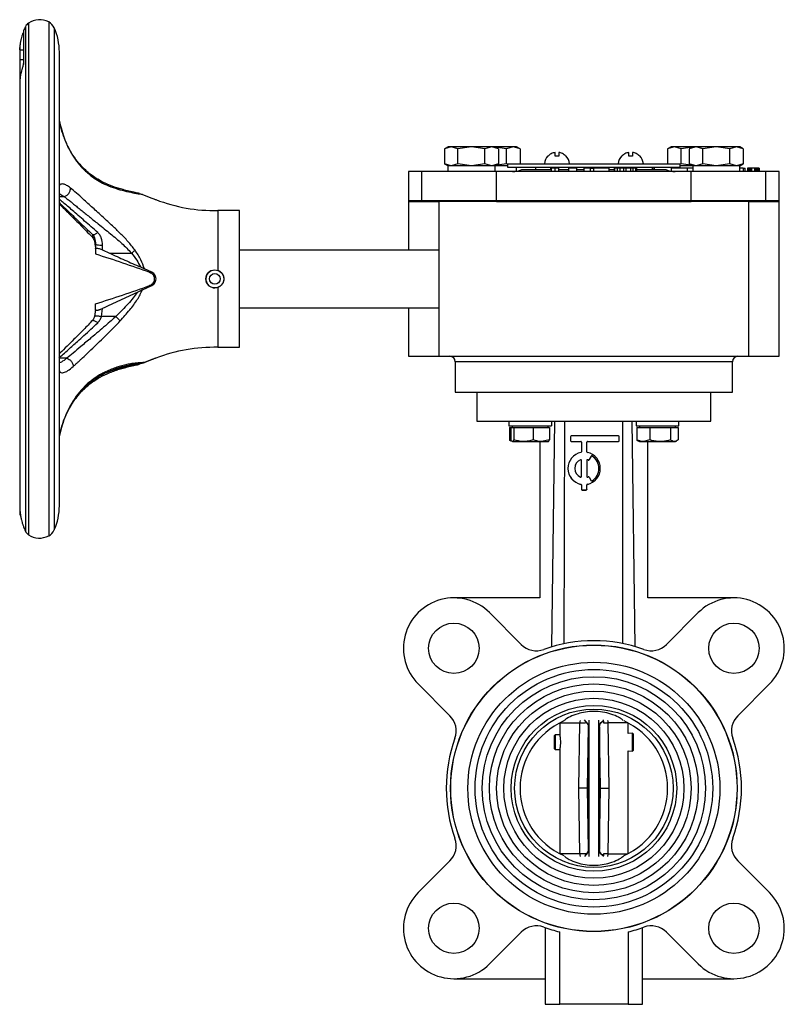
# Model space of a CAD drawing. Header units: millimetres. Extents: x 266 to 1205, y 112 to 961.
# Tile 4 of 27: x 266 to 479, y 390 to 664. Entities that reach past the tile are written whole.
import ezdxf

# ---------------------------------------------------------------- set-up
doc = ezdxf.new("R2010")
doc.units = ezdxf.units.MM

msp = doc.modelspace()

# ---------------------------------------------------------------- linework, layer by layer
at = {"color": 8, "linetype": 'Continuous', "lineweight": 25}
for p, q in [((268.83, 662.85), (268.83, 642.04)), ((274.45, 663.18), (274.45, 642.27)), ((267.97, 661.85), (267.97, 641.33)), ((275.99, 661.53), (275.99, 641.11)), ((267.97, 641.33), (267.97, 521.74)), ((268.83, 642.04), (268.83, 520.74)), ((274.45, 642.27), (274.45, 520.42)), ((275.99, 641.11), (275.99, 522.06)), ((281.16, 626.13), (281.25, 625.86)), ((277.41, 614.68), (278.71, 614.68)), ((287.41, 583.22), (287.37, 582.78)), ((279.5, 569.76), (277.41, 569.76)), ((293.09, 566.59), (292.38, 566.59)), ((426.23, 568.8), (387.36, 568.8)), ((464.36, 568.8), (426.23, 568.8)), ((416.46, 468.51), (421.96, 468.51)), ((435.25, 468.51), (429.75, 468.51)), ((421.96, 432.1), (416.44, 432.1)), ((429.75, 432.09), (435.25, 432.09))]:
    msp.add_line(p, q, dxfattribs=at)
at = {"color": 7, "linetype": 'Continuous', "lineweight": 25}
for p, q in [((267.47, 660.66), (267.41, 660.31)), ((267.41, 660.31), (267.41, 651.37)), ((267.47, 660.66), (267.47, 651.67)), ((266.41, 656.61), (266.41, 655.8)), ((266.41, 655.8), (266.41, 655.4)), ((266.41, 655.4), (267.41, 655.4)), ((266.41, 655.4), (266.41, 652.7)), ((277.41, 528.8), (277.41, 654.8)), ((266.41, 652.7), (267.41, 652.7)), ((266.41, 652.7), (266.41, 647.31)), ((267.41, 651.37), (267.47, 651.67)), ((267.41, 651.36), (267.41, 651.37)), ((266.41, 647.31), (266.41, 647.02)), ((266.41, 647.02), (266.41, 646.84)), ((266.41, 646.84), (266.41, 646.09)), ((266.41, 646.09), (266.41, 646.07)), ((266.41, 646.07), (266.41, 528.84)), ((385.36, 628.5), (384.35, 627.92)), ((386.23, 628.5), (384.35, 627.92)), ((384.35, 627.92), (384.35, 623.78)), ((386.23, 628.5), (385.36, 628.5)), ((388.1, 627.92), (386.23, 628.5)), ((391.86, 628.5), (386.23, 628.5)), ((391.86, 628.5), (388.1, 627.92)), ((388.1, 623.78), (388.1, 627.92)), ((395.61, 627.92), (391.86, 628.5)), ((397.49, 628.5), (391.86, 628.5)), ((397.49, 628.5), (395.61, 627.92)), ((395.61, 623.78), (395.61, 627.92)), ((399.36, 627.92), (397.49, 628.5)), ((398.36, 628.5), (397.49, 628.5)), ((399.36, 627.92), (398.36, 628.5)), ((403.49, 628.5), (398.36, 628.5)), ((401.61, 627.92), (398.54, 628.39)), ((399.36, 627.92), (399.36, 623.78)), ((403.49, 628.5), (401.61, 627.92)), ((401.61, 623.78), (401.61, 627.92)), ((405.36, 627.92), (403.49, 628.5)), ((404.36, 628.5), (403.49, 628.5)), ((405.36, 627.92), (404.36, 628.5)), ((405.36, 627.92), (405.36, 623.8)), ((415.1, 625.93), (415.1, 626.93)), ((416.1, 626.93), (416.1, 625.93)), ((435.61, 625.93), (435.61, 626.93)), ((436.61, 626.93), (436.61, 625.93)), ((447.36, 628.5), (446.35, 627.92)), ((448.23, 628.5), (446.35, 627.92)), ((446.35, 627.92), (446.35, 623.8)), ((448.23, 628.5), (447.36, 628.5)), ((450.1, 627.92), (448.23, 628.5)), ((453.36, 628.5), (448.23, 628.5)), ((453.17, 628.39), (450.1, 627.92)), ((450.1, 623.78), (450.1, 627.92)), ((453.36, 628.5), (452.35, 627.92)), ((454.23, 628.5), (452.35, 627.92)), ((452.35, 627.92), (452.35, 623.78)), ((454.23, 628.5), (453.36, 628.5)), ((456.1, 627.92), (454.23, 628.5)), ((459.86, 628.5), (454.23, 628.5)), ((459.86, 628.5), (456.1, 627.92)), ((456.1, 623.78), (456.1, 627.92)), ((463.61, 627.92), (459.86, 628.5)), ((465.49, 628.5), (459.86, 628.5)), ((465.49, 628.5), (463.61, 627.92)), ((463.61, 623.78), (463.61, 627.92)), ((467.36, 627.92), (465.49, 628.5)), ((466.36, 628.5), (465.49, 628.5)), ((467.36, 627.92), (466.36, 628.5)), ((467.36, 627.92), (467.36, 623.78)), ((384.35, 623.78), (385.36, 623.2)), ((386.23, 623.2), (384.35, 623.78)), ((388.1, 623.78), (386.23, 623.2)), ((391.86, 623.2), (388.1, 623.78)), ((395.61, 623.78), (391.86, 623.2)), ((397.49, 623.2), (395.61, 623.78)), ((399.36, 623.78), (397.49, 623.2)), ((398.36, 623.2), (399.36, 623.78)), ((401.61, 623.78), (398.36, 623.28)), ((401.86, 623.7), (401.61, 623.78)), ((401.86, 623.8), (401.86, 622.8)), ((401.86, 623.8), (449.86, 623.8)), ((413.13, 625.93), (413.1, 625.95)), ((416.1, 625.93), (415.1, 625.93)), ((433.64, 625.93), (433.61, 625.95)), ((436.61, 625.93), (435.61, 625.93)), ((449.86, 622.8), (449.86, 623.8)), ((450.1, 623.78), (449.86, 623.7)), ((453.35, 623.28), (450.1, 623.78)), ((452.35, 623.78), (453.36, 623.2)), ((454.23, 623.2), (452.35, 623.78)), ((456.1, 623.78), (454.23, 623.2)), ((459.86, 623.2), (456.1, 623.78)), ((463.61, 623.78), (459.86, 623.2)), ((465.49, 623.2), (463.61, 623.78)), ((467.36, 623.78), (465.49, 623.2)), ((466.36, 623.2), (467.36, 623.78)), ((374.36, 621.6), (374.36, 613.6)), ((378.06, 621.6), (374.36, 621.6)), ((378.06, 613.6), (378.06, 621.6)), ((398.86, 621.6), (378.06, 621.6)), ((385.31, 623.2), (385.31, 621.6)), ((398.41, 623.2), (385.31, 623.2)), ((398.41, 621.6), (398.41, 623.2)), ((401.86, 623.2), (398.41, 623.2)), ((398.86, 613.6), (398.86, 621.6)), ((452.86, 621.6), (398.86, 621.6)), ((401.86, 622.8), (449.86, 622.8)), ((404.41, 621.71), (404.41, 622.8)), ((405.85, 622.2), (413.96, 622.2)), ((409.61, 622.8), (409.61, 622.2)), ((415.01, 622.6), (413.96, 622.6)), ((413.96, 622.6), (413.96, 621.6)), ((416.06, 622.6), (415.01, 622.6)), ((415.01, 622.6), (415.01, 621.6)), ((416.06, 622.6), (416.06, 621.6)), ((416.06, 622.2), (418.77, 622.2)), ((418.77, 622.6), (418.77, 621.6)), ((419.95, 622.6), (418.77, 622.6)), ((421.13, 622.6), (419.95, 622.6)), ((421.13, 621.6), (421.13, 622.6)), ((421.13, 622.2), (423.06, 622.2)), ((423.06, 622.6), (423.06, 621.6)), ((424.81, 622.6), (423.06, 622.6)), ((424.81, 622.6), (424.81, 621.6)), ((424.81, 622.6), (425.86, 622.6)), ((430.06, 622.6), (425.86, 622.6)), ((425.86, 621.6), (425.86, 622.6)), ((430.06, 622.6), (430.06, 621.6)), ((430.06, 622.2), (431.46, 622.2)), ((431.46, 622.6), (431.46, 621.6)), ((431.63, 622.6), (431.46, 622.6)), ((431.63, 622.6), (431.63, 621.6)), ((432.33, 622.6), (431.63, 622.6)), ((432.33, 622.6), (432.33, 621.6)), ((433.03, 622.6), (432.33, 622.6)), ((433.03, 622.6), (433.03, 621.6)), ((434.08, 622.6), (433.03, 622.6)), ((434.08, 622.6), (434.08, 621.6)), ((434.78, 622.6), (434.08, 622.6)), ((434.78, 622.6), (434.78, 621.6)), ((436.01, 622.6), (434.78, 622.6)), ((436.01, 622.6), (436.01, 621.6)), ((436.71, 622.6), (436.01, 622.6)), ((436.71, 622.6), (436.71, 621.6)), ((437.41, 622.6), (436.71, 622.6)), ((437.41, 622.6), (437.41, 621.6)), ((437.58, 622.6), (437.41, 622.6)), ((437.58, 622.6), (437.58, 621.6)), ((437.76, 622.6), (437.58, 622.6)), ((437.76, 621.6), (437.76, 622.6)), ((437.76, 622.2), (445.87, 622.2)), ((442.11, 622.2), (442.11, 622.8)), ((442.62, 622.6), (442.11, 622.6)), ((442.62, 622.6), (442.62, 622.2)), ((447.31, 622.8), (447.31, 621.71)), ((447.34, 622.6), (447.34, 621.71)), ((451.86, 622.6), (447.34, 622.6)), ((453.36, 623.2), (449.86, 623.2)), ((451.86, 621.6), (451.86, 622.6)), ((453.31, 622.6), (451.86, 622.6)), ((452.86, 613.6), (452.86, 621.6)), ((473.65, 621.6), (452.86, 621.6)), ((453.31, 623.2), (453.31, 621.6)), ((466.41, 623.2), (453.31, 623.2)), ((466.41, 621.6), (466.41, 623.2)), ((467.35, 622.6), (466.41, 622.6)), ((467.35, 622.6), (467.85, 622.6)), ((467.35, 622.6), (467.35, 621.6)), ((467.85, 621.6), (467.85, 622.6)), ((468.52, 622.6), (468.52, 621.6)), ((468.6, 622.6), (468.52, 622.6)), ((468.6, 622.6), (468.6, 621.6)), ((468.93, 622.6), (468.6, 622.6)), ((468.93, 622.6), (468.93, 621.6)), ((469.27, 622.6), (468.93, 622.6)), ((469.27, 622.6), (469.27, 621.6)), ((469.68, 622.6), (469.27, 622.6)), ((469.68, 622.6), (469.68, 621.6)), ((470.43, 622.6), (469.68, 622.6)), ((470.43, 622.6), (470.43, 621.6)), ((470.85, 622.6), (470.43, 622.6)), ((470.85, 622.6), (470.85, 621.6)), ((471.18, 622.6), (470.85, 622.6)), ((471.18, 622.6), (471.18, 621.6)), ((471.52, 622.6), (471.18, 622.6)), ((471.52, 622.6), (471.52, 621.6)), ((471.68, 622.6), (471.52, 622.6)), ((471.68, 622.6), (471.68, 621.6)), ((471.77, 622.6), (471.68, 622.6)), ((471.77, 622.6), (471.77, 621.6)), ((473.65, 613.6), (473.65, 621.6)), ((477.36, 621.6), (473.65, 621.6)), ((477.36, 613.6), (477.36, 621.6)), ((300.51, 615.25), (299.65, 615.44)), ((300.51, 615.25), (303.09, 614.19)), ((374.36, 613.6), (374.36, 613.3)), ((374.36, 613.6), (378.06, 613.6)), ((374.36, 613.3), (374.36, 599.8)), ((374.36, 613.3), (378.06, 613.3)), ((378.06, 613.6), (398.86, 613.6)), ((378.06, 613.3), (378.06, 613.6)), ((378.06, 613.3), (382.86, 613.3)), ((382.86, 570.3), (382.86, 613.3)), ((468.86, 613.3), (382.86, 613.3)), ((398.86, 613.6), (452.86, 613.6)), ((398.86, 613.3), (398.86, 613.6)), ((398.86, 613.3), (452.86, 613.3)), ((452.86, 613.6), (473.65, 613.6)), ((452.86, 613.6), (452.86, 613.3)), ((468.86, 613.3), (473.65, 613.3)), ((468.86, 570.3), (468.86, 613.3)), ((473.65, 613.6), (477.36, 613.6)), ((473.65, 613.3), (473.65, 613.6)), ((473.65, 613.3), (477.36, 613.3)), ((477.36, 613.3), (477.36, 613.6)), ((477.36, 570.3), (477.36, 613.3)), ((327.41, 610.8), (321.38, 610.8)), ((321.38, 610.8), (321.38, 594.17)), ((327.41, 572.8), (327.41, 610.8)), ((287.18, 602.25), (287.37, 600.82)), ((287.41, 601.71), (287.41, 601.69)), ((287.49, 601.42), (287.41, 601.51)), ((287.41, 601.51), (287.41, 600.16)), ((287.41, 600.16), (287.41, 598.76)), ((289.41, 599.84), (289.41, 601.06)), ((289.41, 599.84), (291.31, 598.96)), ((382.86, 599.8), (327.41, 599.8)), ((291.31, 598.96), (297.45, 598.96)), ((299.9, 595.11), (301.03, 594.59)), ((303.09, 593.63), (301.03, 594.59)), ((303.09, 593.63), (302.44, 593.67)), ((300.51, 588.76), (303.09, 589.96)), ((303.09, 589.96), (302.44, 589.93)), ((321.38, 589.42), (321.38, 572.8)), ((287.45, 583.33), (287.18, 581.35)), ((287.41, 583.22), (287.41, 584.84)), ((289.09, 581.34), (289.41, 583.56)), ((327.41, 583.8), (382.86, 583.8)), ((374.36, 583.8), (374.36, 570.3)), ((293.09, 581.34), (289.09, 581.34)), ((321.38, 572.8), (327.41, 572.8)), ((300.51, 568.35), (303.09, 569.4)), ((303.09, 569.4), (301.03, 568.57)), ((303.09, 569.4), (303.62, 569.59)), ((374.36, 570.3), (382.86, 570.3)), ((382.86, 570.3), (468.86, 570.3)), ((468.86, 570.3), (477.36, 570.3)), ((298.98, 568), (296.77, 567.84)), ((300.51, 568.35), (298.98, 568)), ((299.9, 568.34), (301.03, 568.57)), ((387.36, 568.8), (387.36, 560.3)), ((464.36, 560.3), (464.36, 568.8)), ((387.36, 560.3), (464.36, 560.3)), ((393.36, 560.3), (393.36, 552.3)), ((458.36, 552.3), (458.36, 560.3)), ((393.36, 552.3), (458.36, 552.3)), ((402.28, 552.3), (402.28, 551)), ((402.28, 551), (414.07, 551)), ((402.47, 550.5), (402.47, 547.07)), ((402.47, 550.5), (402.81, 550.5)), ((402.81, 550.5), (402.81, 547.07)), ((402.81, 550.5), (403.23, 550.5)), ((403.18, 551), (403.18, 550.5)), ((403.23, 550.5), (403.65, 550.5)), ((403.65, 550.5), (403.65, 547.07)), ((403.65, 550.5), (406.33, 550.5)), ((406.33, 550.5), (409.01, 550.5)), ((409.01, 550.5), (409.01, 547.07)), ((409.01, 550.5), (411.28, 550.5)), ((411.28, 550.5), (413.54, 550.5)), ((413.18, 550.5), (413.18, 551)), ((413.54, 550.5), (413.54, 547.07)), ((414.07, 552.3), (414.07, 551)), ((414.17, 489.6), (415.05, 552.3)), ((417.59, 490.46), (417.83, 552.3)), ((433.86, 490.51), (433.86, 552.3)), ((436.36, 552.3), (437.19, 489.7)), ((437.63, 552.3), (437.63, 551)), ((437.63, 551), (449.43, 551)), ((437.82, 550.5), (437.82, 547.07)), ((437.82, 550.5), (439.61, 550.5)), ((438.53, 551), (438.53, 550.5)), ((439.61, 550.5), (441.4, 550.5)), ((441.4, 550.5), (441.4, 547.07)), ((441.4, 550.5), (444.26, 550.5)), ((444.26, 550.5), (447.11, 550.5)), ((447.11, 550.5), (447.11, 547.07)), ((447.11, 550.5), (448.18, 550.5)), ((448.18, 550.5), (449.25, 550.5)), ((448.53, 550.5), (448.53, 551)), ((449.25, 550.5), (449.25, 547.07)), ((449.43, 551), (449.43, 552.3)), ((402.68, 547.01), (402.47, 547.07)), ((402.47, 547.07), (402.8, 546.86)), ((413.54, 547.07), (411.28, 546.62)), ((419.4, 547.97), (419.4, 546.84)), ((432.71, 548.16), (419.59, 548.16)), ((432.9, 546.84), (432.9, 547.97)), ((437.82, 547.07), (438.15, 546.86)), ((441.4, 547.07), (439.61, 546.62)), ((403.13, 546.65), (403.18, 546.62)), ((403.23, 546.62), (406.33, 546.62)), ((406.33, 546.62), (411.28, 546.62)), ((410.86, 546.62), (410.86, 503.19)), ((411.28, 546.62), (413.18, 546.62)), ((413.18, 546.62), (413.23, 546.65)), ((419.4, 546.84), (419.4, 546.81)), ((419.59, 546.66), (422.21, 546.66)), ((419.59, 546.66), (419.59, 546.63)), ((419.59, 546.63), (422.21, 546.63)), ((422.21, 546.66), (422.21, 546.63)), ((422.4, 546.47), (422.4, 543.75)), ((423.9, 543.75), (423.9, 546.47)), ((424.09, 546.66), (432.71, 546.66)), ((424.09, 546.66), (424.09, 546.63)), ((424.09, 546.63), (432.71, 546.63)), ((432.71, 546.66), (432.71, 546.63)), ((432.9, 546.84), (432.9, 546.81)), ((438.14, 546.85), (438.53, 546.62)), ((438.53, 546.62), (439.61, 546.62)), ((439.61, 546.62), (444.26, 546.62)), ((440.85, 503.19), (440.85, 546.62)), ((444.26, 546.62), (448.18, 546.62)), ((448.18, 546.62), (448.53, 546.62)), ((448.53, 546.62), (448.92, 546.85)), ((422.14, 541.58), (422.14, 541.55)), ((424.16, 541.58), (424.16, 541.55)), ((425.11, 542.56), (424.55, 541.59)), ((425.11, 542.54), (424.55, 541.56)), ((424.55, 541.59), (424.55, 541.56)), ((425.11, 542.56), (425.11, 542.54)), ((425.38, 542.63), (425.38, 542.6)), ((418.65, 539.16), (418.65, 539.13)), ((422.4, 536.91), (422.4, 541.41)), ((423.9, 541.41), (423.9, 536.91)), ((424.31, 541.51), (424.31, 541.49)), ((427.65, 539.13), (427.65, 539.16)), ((424.55, 536.73), (425.11, 535.75)), ((422.25, 534.75), (422.25, 534.72)), ((422.4, 534.57), (422.4, 533.35)), ((422.4, 533.35), (422.4, 533.32)), ((423.9, 533.35), (423.9, 534.57)), ((423.9, 533.35), (423.9, 533.32)), ((424.05, 534.75), (424.05, 534.72)), ((422.59, 533.16), (423.71, 533.16)), ((422.59, 533.16), (422.59, 533.13)), ((422.59, 533.13), (423.71, 533.13)), ((423.71, 533.16), (423.71, 533.13)), ((266.41, 528.84), (266.41, 528.75)), ((266.41, 528.75), (266.41, 526.29)), ((266.41, 526.29), (266.61, 526.29)), ((267.47, 522.95), (267.47, 522.93)), ((410.86, 503.19), (386.97, 503.19)), ((464.75, 503.19), (440.85, 503.19)), ((396.87, 499.09), (405.68, 490.27)), ((446.03, 490.27), (454.85, 499.09)), ((385.88, 470.47), (377.07, 479.29)), ((474.65, 479.29), (465.83, 470.47)), ((416.36, 468.45), (416.36, 465.14)), ((417.05, 468.8), (417.07, 468.8)), ((421.72, 450.3), (421.96, 468.51)), ((423.2, 469.29), (423.53, 468.89)), ((423.78, 468.53), (423.53, 468.89)), ((424.46, 469.2), (424.46, 431.4)), ((427.26, 431.4), (427.26, 469.2)), ((428.51, 469.08), (428.51, 469.28)), ((428.51, 468.96), (428.51, 469.08)), ((428.51, 468.96), (428.51, 468.52)), ((428.51, 468.52), (429.75, 468.51)), ((429.75, 468.51), (430, 450.3)), ((434.64, 468.8), (434.67, 468.8)), ((435.36, 465.54), (435.36, 468.45)), ((415.14, 465.11), (414.86, 464.83)), ((416.36, 465.14), (415.14, 465.11)), ((415.14, 465.11), (415.14, 463.11)), ((424.28, 467.28), (423.97, 450.3)), ((424.39, 467.36), (424.28, 467.28)), ((427.43, 467.28), (427.33, 467.36)), ((427.74, 450.3), (427.43, 467.28)), ((436.58, 465.57), (435.36, 465.54)), ((436.86, 465.29), (436.58, 465.57)), ((436.58, 463.11), (436.58, 465.57)), ((436.86, 463.11), (436.86, 465.29)), ((414.86, 464.83), (414.86, 461.39)), ((415.14, 463.11), (415.14, 461.1)), ((436.58, 460.65), (436.58, 463.11)), ((436.86, 460.92), (436.86, 463.11)), ((414.86, 461.39), (415.14, 461.1)), ((415.14, 461.1), (416.36, 461.08)), ((416.36, 461.08), (416.36, 432.14)), ((435.36, 460.68), (436.58, 460.65)), ((435.36, 432.14), (435.36, 460.68)), ((436.58, 460.65), (436.86, 460.92)), ((421.96, 432.1), (421.72, 450.3)), ((423.97, 450.3), (424.28, 433.31)), ((427.43, 433.31), (427.74, 450.3)), ((430, 450.3), (429.75, 432.09)), ((424.28, 433.31), (424.39, 433.23)), ((427.33, 433.23), (427.43, 433.31)), ((377.07, 421.31), (385.88, 430.12)), ((417.05, 431.8), (417.07, 431.8)), ((423.54, 431.71), (423.22, 431.31)), ((423.54, 431.71), (423.79, 432.08)), ((429.75, 432.09), (428.51, 432.08)), ((428.51, 432.08), (428.51, 431.64)), ((428.51, 431.64), (428.51, 431.51)), ((428.51, 431.31), (428.51, 431.51)), ((434.64, 431.8), (434.67, 431.8)), ((465.83, 430.12), (474.65, 421.31)), ((405.68, 410.32), (396.87, 401.51)), ((412.36, 411.58), (412.36, 390.3)), ((416.36, 390.3), (416.36, 410.41)), ((435.36, 410.41), (435.36, 390.3)), ((439.36, 390.3), (439.36, 411.58)), ((454.85, 401.51), (446.03, 410.32)), ((386.97, 397.41), (412.36, 397.41)), ((439.36, 397.41), (464.75, 397.41)), ((412.36, 390.3), (416.36, 390.3)), ((435.36, 390.3), (416.36, 390.3)), ((435.36, 390.3), (439.36, 390.3))]:
    msp.add_line(p, q, dxfattribs=at)
for centre, radius in [((320.59, 591.8), 2.5), ((320.59, 591.8), 1.5), ((386.97, 489.19), 7), ((464.75, 489.19), 7), ((425.86, 450.3), 39.8), ((425.86, 450.3), 39.75), ((425.86, 450.3), 35), ((425.86, 450.3), 33), ((425.86, 450.3), 31), ((425.86, 450.3), 29), ((425.86, 450.3), 27), ((425.86, 450.3), 25), ((425.86, 450.3), 23), ((425.86, 450.3), 22.01), ((386.97, 411.41), 7), ((464.75, 411.41), 7)]:
    msp.add_circle(centre, radius, dxfattribs=at)
for centre, radius, start, end in [((270.21, 660.81), 2.47, 124.0659, 154.9881), ((271.91, 658.3), 5.5, 62.5058, 124.0659), ((272.88, 660.16), 3.4, 23.8062, 62.5058), ((283.09, 654.8), 16.69, 154.9881, 159.4307), ((260.72, 654.8), 16.69, 0, 23.8062), ((415.6, 623.48), 3.51, 135.3736, 174.8874), ((415.6, 623.48), 3.51, 5.1006, 44.6629), ((436.11, 623.48), 3.51, 135.3736, 174.8874), ((436.11, 623.48), 3.51, 5.1006, 44.6629), ((403.23, 627.6), 6, 270, 295.8419), ((448.48, 627.6), 6, 244.1581, 270), ((320.45, 655.83), 45.04, 248.8871, 271.1782), ((320.59, 591.79), 2.49, 106.9873, 270.1635), ((320.45, 527.76), 45.04, 88.8218, 111.1099), ((385.86, 568.8), 1.5, 0, 90), ((465.86, 568.8), 1.5, 90, 180), ((419.59, 547.97), 0.187, 89.9883, 179.9882), ((432.71, 547.97), 0.187, 0.0118, 90.0117), ((419.59, 546.84), 0.187, 180.0118, 270.0117), ((419.59, 546.81), 0.187, 180.0118, 270.0117), ((422.21, 546.47), 0.187, 0.0118, 90.0117), ((422.21, 546.44), 0.187, 0.0118, 90.0117), ((424.09, 546.47), 0.187, 89.9883, 179.9882), ((424.09, 546.44), 0.187, 89.9883, 179.9882), ((432.71, 546.84), 0.187, 269.9883, 359.9882), ((432.71, 546.81), 0.187, 269.9883, 359.9882), ((423.15, 539.16), 4.5, 101.5183, 258.4817), ((423.15, 539.16), 2.62, 112.6006, 247.3994), ((423.15, 539.13), 2.62, 112.6042, 179.994), ((422.21, 541.41), 0.187, 0.0178, 112.6238), ((422.21, 541.38), 0.187, 0.0178, 112.6238), ((422.21, 543.75), 0.187, 281.5226, 359.9913), ((424.09, 543.75), 0.187, 180.0087, 258.4774), ((424.09, 541.41), 0.187, 67.3762, 179.9822), ((424.09, 541.38), 0.187, 67.3762, 179.9822), ((423.15, 539.16), 4.5, 281.5183, 78.4817), ((423.15, 539.16), 2.63, 63.8319, 67.3885), ((423.15, 539.13), 2.63, 63.8319, 67.3885), ((424.39, 541.68), 0.188, 243.8287, 329.9807), ((424.39, 541.65), 0.188, 243.8287, 329.9807), ((425.28, 542.47), 0.188, 57.2795, 149.9803), ((425.28, 542.44), 0.188, 57.2795, 149.9803), ((423.15, 539.16), 4.12, 302.7112, 57.2888), ((423.15, 539.13), 4.12, 0.0039, 57.2864), ((423.15, 539.13), 4.5, 180.0085, 258.4776), ((423.15, 539.13), 4.5, 281.5209, 359.993), ((422.21, 536.91), 0.187, 247.3762, 359.9822), ((424.09, 536.91), 0.187, 180.0178, 292.6238), ((423.15, 539.16), 2.63, 292.6115, 296.1681), ((424.39, 536.64), 0.188, 30.0193, 116.1713), ((422.21, 534.57), 0.187, 0.0087, 78.4774), ((422.21, 534.54), 0.187, 0.0087, 78.4774), ((422.59, 533.35), 0.187, 180.0118, 270.0117), ((423.71, 533.35), 0.187, 269.9883, 359.9882), ((424.09, 534.57), 0.187, 101.5226, 179.9913), ((424.09, 534.54), 0.187, 101.5226, 179.9913), ((425.28, 535.85), 0.188, 210.0197, 302.7205), ((422.59, 533.32), 0.187, 180.0118, 270.0117), ((423.71, 533.32), 0.187, 269.9883, 359.9882), ((260.72, 528.8), 16.69, 336.1938, 0), ((283.09, 528.8), 16.69, 200.5693, 205.0119), ((270.21, 522.79), 2.47, 205.0119, 235.9341), ((271.91, 525.3), 5.5, 235.9341, 297.4942), ((272.88, 523.43), 3.4, 297.4942, 336.1938), ((386.97, 489.19), 14, 44.9994, 225.0006), ((464.75, 489.19), 14, 314.9994, 135.0006), ((409.92, 494.51), 6, 224.9994, 289.8158), ((425.86, 450.3), 41, 70.1842, 109.8158), ((441.79, 494.51), 6, 250.1842, 315.0006), ((381.64, 466.23), 6, 340.1842, 45.0006), ((470.07, 466.23), 6, 134.9994, 199.8158), ((425.86, 450.3), 20.49, 114.1627, 245.8373), ((425.86, 450.3), 20.49, 294.1627, 65.8373), ((425.86, 450.3), 41, 160.1842, 199.8158), ((425.86, 450.3), 41, 340.1842, 19.8158), ((381.64, 434.36), 6, 314.9994, 19.8158), ((470.07, 434.36), 6, 160.1842, 225.0006), ((386.97, 411.41), 14, 134.9994, 315.0006), ((464.75, 411.41), 14, 224.9994, 45.0006), ((409.92, 406.08), 6, 70.1842, 135.0006), ((425.86, 450.3), 41, 250.1842, 256.6024), ((425.86, 450.3), 41, 283.3976, 289.8158), ((441.79, 406.08), 6, 44.9994, 109.8158)]:
    msp.add_arc(centre, radius, start, end, dxfattribs=at)
for points, knots in [([(266.44, 655.4), (266.44, 655.52), (266.45, 655.96), (266.54, 656.72), (266.69, 657.64), (266.87, 658.47), (267.04, 659.12), (267.18, 659.6), (267.3, 659.96), (267.37, 660.17), (267.41, 660.28)], [0, 0, 0, 0, 0.071531, 0.261323, 0.453045, 0.624802, 0.765701, 0.850296, 0.921922, 1, 1, 1, 1]), ([(267.47, 651.67), (267.47, 651.65), (267.47, 651.6), (267.43, 651.45), (267.38, 651.25), (267.31, 651.01), (267.17, 650.57), (266.98, 649.95), (266.74, 649.04), (266.54, 648.02), (266.42, 646.94), (266.42, 646.24), (266.42, 645.93)], [0, 0, 0, 0, 0.020096, 0.040157, 0.07776, 0.116913, 0.156919, 0.290605, 0.427526, 0.628762, 0.831587, 1, 1, 1, 1]), ([(281.26, 626.03), (280.92, 626.56), (280.21, 627.71), (279.22, 629.77), (278.3, 632.23), (277.68, 634.28), (277.45, 635.41), (277.41, 635.63)], [0, 0, 0, 0, 0.192821, 0.412406, 0.659282, 0.934366, 1, 1, 1, 1]), ([(415.1, 626.93), (414.72, 626.83), (413.98, 626.66), (413.4, 626.16), (413.13, 625.93)], [0, 0, 0, 0, 0.521026, 1, 1, 1, 1]), ([(418.08, 625.93), (417.78, 626.18), (417.2, 626.68), (416.46, 626.84), (416.1, 626.93)], [0, 0, 0, 0, 0.521026, 1, 1, 1, 1]), ([(435.61, 626.93), (435.22, 626.83), (434.48, 626.66), (433.91, 626.16), (433.64, 625.93)], [0, 0, 0, 0, 0.521026, 1, 1, 1, 1]), ([(438.58, 625.93), (438.28, 626.18), (437.7, 626.68), (436.96, 626.84), (436.61, 626.93)], [0, 0, 0, 0, 0.521026, 1, 1, 1, 1]), ([(293.74, 616.98), (292.78, 617.3), (291.05, 617.88), (288.7, 619.06), (286.99, 620.13), (285.62, 621.16), (284.29, 622.33), (282.73, 623.95), (281.72, 625.38), (281.17, 626.16)], [0, 0, 0, 0, 0.210879, 0.382558, 0.51527, 0.598926, 0.705906, 0.839546, 1, 1, 1, 1]), ([(281.25, 625.86), (281.49, 625.5), (281.96, 624.79), (282.76, 623.76), (283.66, 622.73), (284.67, 621.73), (285.96, 620.6), (287.53, 619.46), (289.51, 618.32), (291.78, 617.3), (293.39, 616.82), (294.25, 616.56)], [0, 0, 0, 0, 0.069691, 0.138461, 0.215713, 0.300986, 0.385105, 0.520894, 0.653184, 0.814641, 1, 1, 1, 1]), ([(418.1, 625.95), (418.1, 625.95), (418.11, 625.96), (418.1, 625.94), (418.08, 625.93)], [0, 0, 0, 0, 0.00204, 1, 1, 1, 1]), ([(438.61, 625.95), (438.61, 625.95), (438.62, 625.96), (438.6, 625.94), (438.58, 625.93)], [0, 0, 0, 0, 0.00204, 1, 1, 1, 1]), ([(413.96, 622.4), (413.88, 622.4), (413.74, 622.4), (413.71, 622.4), (413.7, 622.4)], [0, 0, 0, 0, 0.555627, 1, 1, 1, 1]), ([(278.71, 614.68), (278.94, 614.75), (279.3, 614.87), (279.73, 615.21), (280.02, 615.53), (280.25, 615.89), (280.41, 616.29), (280.49, 616.67), (280.49, 616.92), (280.48, 617.03)], [0, 0, 0, 0, 0.233242, 0.361012, 0.492776, 0.625523, 0.756106, 0.881673, 1, 1, 1, 1]), ([(298.43, 599.77), (297.78, 600.6), (296.5, 602.25), (294.33, 604.45), (292.01, 606.68), (289.92, 608.6), (288.1, 610.26), (286.69, 611.55), (285.31, 612.8), (283.77, 614.19), (282.1, 615.7), (281.03, 616.58), (280.48, 617.03)], [0, 0, 0, 0, 0.111456, 0.22117, 0.329174, 0.460671, 0.535108, 0.610921, 0.686343, 0.762995, 0.879797, 1, 1, 1, 1]), ([(299.66, 615.51), (299.28, 615.59), (298.44, 615.77), (296.8, 616.14), (295.18, 616.56), (294.16, 616.86), (293.68, 617)], [0, 0, 0, 0, 0.2388885, 0.5266678, 0.7803282, 1, 1, 1, 1]), ([(294.25, 616.56), (295.07, 616.36), (296.65, 615.96), (298.9, 615.53), (299.97, 615.34), (300.51, 615.25)], [0, 0, 0, 0, 0.3463035, 0.6718942, 1, 1, 1, 1]), ([(277.41, 612.93), (278.11, 612.27), (279.75, 610.71), (282.91, 607.7), (285.41, 605.27), (286.72, 604)], [0, 0, 0, 0, 0.2615032, 0.6109894, 1, 1, 1, 1]), ([(278.71, 614.68), (278.98, 614.48), (279.52, 614.07), (280.41, 613.36), (281.37, 612.59), (282.38, 611.77), (283.46, 610.89), (284.58, 609.98), (285.74, 609.05), (286.94, 608.08), (288.87, 606.53), (291.49, 604.42), (294.71, 601.8), (296.57, 599.88), (297.45, 598.96)], [0, 0, 0, 0, 0.057782, 0.116511, 0.176285, 0.237198, 0.297066, 0.359017, 0.419504, 0.479476, 0.542882, 0.709163, 0.861603, 1, 1, 1, 1]), ([(303.09, 614.19), (303.28, 614.12), (303.65, 613.99), (304.04, 613.86), (304.25, 613.8), (304.23, 613.81), (304.23, 613.81)], [0, 0, 0, 0, 0.289106, 0.578357, 0.864656, 1, 1, 1, 1]), ([(277.41, 612.59), (277.48, 612.52), (278.27, 611.76), (280.15, 609.88), (283.15, 606.91), (285.41, 604.58), (286.59, 603.35)], [0, 0, 0, 0, 0.03108, 0.31678, 0.640579, 1, 1, 1, 1]), ([(289.41, 601.06), (289.35, 601.79), (289.28, 602.83), (288.68, 604.02), (288.26, 604.46), (288.05, 604.68)], [0, 0, 0, 0, 0.538689, 0.774233, 1, 1, 1, 1]), ([(286.59, 603.36), (286.71, 603.21), (286.97, 602.88), (287.11, 602.45), (287.18, 602.23)], [0, 0, 0, 0, 0.469435, 1, 1, 1, 1]), ([(286.63, 604.08), (286.73, 603.97), (286.96, 603.72), (287.36, 602.84), (287.41, 602.01), (287.46, 601.39)], [0, 0, 0, 0, 0.174015, 0.391356, 1, 1, 1, 1]), ([(287.41, 600.16), (287.43, 600.22), (287.46, 600.33), (287.76, 600.37), (288.21, 600.3), (288.71, 600.14), (289.12, 599.97), (289.35, 599.87), (289.41, 599.84)], [0, 0, 0, 0, 0.206366, 0.413837, 0.597362, 0.765814, 0.944177, 1, 1, 1, 1]), ([(297.45, 598.96), (297.62, 599.1), (297.97, 599.37), (298.27, 599.63), (298.43, 599.77)], [0, 0, 0, 0, 0.4787009, 1, 1, 1, 1]), ([(301.03, 594.59), (300.74, 595.44), (300.12, 597.29), (299.02, 598.9), (298.43, 599.77)], [0, 0, 0, 0, 0.462276, 1, 1, 1, 1]), ([(287.41, 598.76), (289.93, 597.95), (294.98, 596.33), (299.95, 594.55), (302.44, 593.67)], [0, 0, 0, 0, 0.499797, 1, 1, 1, 1]), ([(291.31, 598.96), (292.73, 598.31), (295.59, 597.02), (298.46, 595.74), (299.9, 595.11)], [0, 0, 0, 0, 0.499897, 1, 1, 1, 1]), ([(297.45, 598.96), (297.96, 598.32), (298.92, 597.12), (299.59, 595.74), (299.9, 595.11)], [0, 0, 0, 0, 0.538526, 1, 1, 1, 1]), ([(302.44, 593.67), (302.64, 593.57), (302.93, 593.44), (303.16, 593.25), (303.22, 593.2)], [0, 0, 0, 0, 0.70448, 1, 1, 1, 1]), ([(303.09, 589.96), (303.27, 590.07), (303.65, 590.28), (304.05, 590.83), (304.26, 591.47), (304.26, 592.15), (304.04, 592.79), (303.64, 593.32), (303.27, 593.53), (303.09, 593.63)], [0, 0, 0, 0, 0.144553, 0.289179, 0.432328, 0.574993, 0.717626, 0.860285, 1, 1, 1, 1]), ([(321.38, 594.17), (321.51, 594.12), (321.77, 594.02), (322.12, 593.79), (322.44, 593.5), (322.7, 593.17), (322.9, 592.8), (323.03, 592.4), (323.1, 591.98), (323.09, 591.56), (323.02, 591.14), (322.88, 590.75), (322.67, 590.38), (322.4, 590.06), (322.08, 589.78), (321.74, 589.56), (321.49, 589.47), (321.38, 589.42)], [0, 0, 0, 0, 0.066425, 0.134786, 0.201208, 0.269546, 0.336121, 0.404646, 0.470848, 0.538996, 0.604789, 0.672481, 0.738454, 0.806313, 0.87278, 0.941169, 1, 1, 1, 1]), ([(303.22, 590.4), (303.36, 590.55), (303.62, 590.81), (303.85, 591.36), (303.91, 591.9), (303.79, 592.41), (303.56, 592.85), (303.34, 593.08), (303.22, 593.2)], [0, 0, 0, 0, 0.202683, 0.368892, 0.535986, 0.683542, 0.835491, 1, 1, 1, 1]), ([(287.41, 584.84), (289.93, 585.65), (294.98, 587.27), (299.95, 589.04), (302.44, 589.93)], [0, 0, 0, 0, 0.499797, 1, 1, 1, 1]), ([(298.98, 588.04), (297.37, 587.31), (294.16, 585.85), (290.99, 584.32), (289.41, 583.56)], [0, 0, 0, 0, 0.499802, 1, 1, 1, 1]), ([(298.98, 588.04), (298.62, 587.52), (297.87, 586.42), (296.48, 584.82), (294.87, 583.11), (293.7, 581.95), (293.09, 581.34)], [0, 0, 0, 0, 0.20957, 0.445342, 0.708554, 1, 1, 1, 1]), ([(294.25, 580.08), (295.16, 581.11), (296.85, 583.02), (299.06, 585.86), (300.05, 587.85), (300.51, 588.76)], [0, 0, 0, 0, 0.384744, 0.716752, 1, 1, 1, 1]), ([(300.51, 588.76), (300.27, 588.64), (299.77, 588.4), (299.24, 588.16), (298.98, 588.04)], [0, 0, 0, 0, 0.493143, 1, 1, 1, 1]), ([(302.44, 589.93), (302.64, 590.02), (302.93, 590.15), (303.16, 590.34), (303.22, 590.4)], [0, 0, 0, 0, 0.7044825, 1, 1, 1, 1]), ([(289.41, 583.56), (289.31, 583.51), (289.11, 583.42), (288.8, 583.29), (288.5, 583.18), (288.23, 583.09), (287.99, 583.04), (287.81, 583.02), (287.66, 583.02), (287.54, 583.04), (287.45, 583.09), (287.41, 583.15), (287.41, 583.2), (287.41, 583.22)], [0, 0, 0, 0, 0.099089, 0.20061, 0.299839, 0.402899, 0.488383, 0.576964, 0.654104, 0.733142, 0.837321, 0.944501, 1, 1, 1, 1]), ([(286.59, 580.24), (285.79, 579.4), (284.05, 577.59), (281.66, 575.21), (279.48, 573.05), (278.12, 571.69), (277.48, 571.07), (277.41, 571)], [0, 0, 0, 0, 0.2454083, 0.5304542, 0.7420677, 0.9704035, 1, 1, 1, 1]), ([(293.09, 581.34), (292.67, 580.96), (291.71, 580.07), (290.08, 578.67), (288.19, 577.06), (285.89, 575.13), (283.51, 573.13), (281.27, 571.23), (280.07, 570.23), (279.5, 569.76)], [0, 0, 0, 0, 0.085778, 0.197118, 0.327791, 0.471739, 0.674972, 0.847638, 1, 1, 1, 1]), ([(281.25, 567.47), (281.45, 567.65), (281.85, 568.01), (282.49, 568.59), (283.15, 569.2), (284.19, 570.18), (285.67, 571.57), (287.6, 573.42), (289.55, 575.28), (291.31, 577.01), (292.89, 578.6), (293.8, 579.6), (294.25, 580.08)], [0, 0, 0, 0, 0.058845, 0.116977, 0.174513, 0.231555, 0.381349, 0.527413, 0.666594, 0.801176, 0.902778, 1, 1, 1, 1]), ([(287.18, 581.36), (287.11, 581.14), (286.97, 580.72), (286.71, 580.39), (286.59, 580.24)], [0, 0, 0, 0, 0.530565, 1, 1, 1, 1]), ([(288.05, 579.61), (288.27, 579.86), (288.73, 580.37), (288.97, 581.01), (289.09, 581.34)], [0, 0, 0, 0, 0.483828, 1, 1, 1, 1]), ([(293.09, 581.34), (293.2, 581.24), (293.42, 581.04), (293.74, 580.7), (294.03, 580.38), (294.18, 580.18), (294.25, 580.08)], [0, 0, 0, 0, 0.246673, 0.500004, 0.753332, 1, 1, 1, 1]), ([(277.22, 569.76), (277.64, 570.13), (278.49, 570.87), (279.82, 572.07), (281.15, 573.26), (282.58, 574.55), (284.25, 576.06), (286.13, 577.78), (287.41, 579), (288.05, 579.61)], [0, 0, 0, 0, 0.140909, 0.286789, 0.400573, 0.520379, 0.676506, 0.838448, 1, 1, 1, 1]), ([(279.5, 569.76), (279.73, 569.67), (280.08, 569.54), (280.49, 569.19), (280.77, 568.88), (281, 568.52), (281.21, 568.04), (281.23, 567.69), (281.25, 567.47)], [0, 0, 0, 0, 0.238838, 0.367962, 0.5, 0.632038, 0.761162, 1, 1, 1, 1]), ([(304.23, 569.79), (304.23, 569.79), (304.24, 569.79), (304.03, 569.73), (303.64, 569.6), (303.27, 569.47), (303.09, 569.4)], [0, 0, 0, 0, 0.150033, 0.4352846, 0.720588, 1, 1, 1, 1]), ([(279.5, 554.47), (279.81, 555.09), (280.39, 556.23), (281.29, 557.65), (282.05, 558.71), (282.64, 559.45), (283.1, 559.99), (283.57, 560.5), (284.2, 561.15), (285.08, 561.97), (286.4, 563.05), (288.27, 564.3), (290.81, 565.62), (292.66, 566.25), (293.67, 566.59)], [0, 0, 0, 0, 0.091981, 0.170063, 0.231785, 0.277156, 0.306203, 0.336514, 0.382808, 0.44511, 0.52348, 0.65315, 0.811932, 1, 1, 1, 1]), ([(280.44, 556.41), (281.04, 557.38), (282.11, 559.14), (283.8, 561.06), (285.12, 562.32), (286.13, 563.15), (286.97, 563.78), (287.97, 564.45), (289.4, 565.29), (291.21, 566.16), (293.33, 566.97), (295.66, 567.67), (297.17, 567.95), (297.99, 568.09)], [0, 0, 0, 0, 0.135653, 0.242968, 0.322154, 0.373818, 0.418, 0.464167, 0.538874, 0.647946, 0.745442, 0.862863, 1, 1, 1, 1]), ([(298.43, 568.38), (298.03, 568.32), (297.21, 568.22), (295.84, 567.95), (294.43, 567.59), (292.97, 567.14), (291.43, 566.56), (289.95, 565.88), (288.56, 565.12), (287.31, 564.33), (286.12, 563.44), (284.97, 562.46), (283.61, 561.11), (282.04, 559.25), (281.01, 557.53), (280.48, 556.66)], [0, 0, 0, 0, 0.070605, 0.143458, 0.216525, 0.286811, 0.363598, 0.446603, 0.511594, 0.577864, 0.642752, 0.705937, 0.770244, 0.883507, 1, 1, 1, 1]), ([(298.98, 568), (298.57, 567.92), (297.75, 567.75), (296.31, 567.43), (294.75, 567.05), (293.66, 566.75), (293.09, 566.59)], [0, 0, 0, 0, 0.238424, 0.480603, 0.726963, 1, 1, 1, 1]), ([(293.68, 566.59), (294.16, 566.73), (295.18, 567.04), (296.8, 567.45), (298.44, 567.83), (299.28, 568.01), (299.66, 568.09)], [0, 0, 0, 0, 0.219672, 0.473332, 0.761111, 1, 1, 1, 1]), ([(297.84, 568.07), (298.42, 568.15), (299.39, 568.3), (299.96, 568.35), (300.18, 568.36)], [0, 0, 0, 0, 0.596565, 1, 1, 1, 1]), ([(301.03, 568.57), (300.74, 568.56), (300.12, 568.54), (299.02, 568.43), (298.43, 568.38)], [0, 0, 0, 0, 0.464477, 1, 1, 1, 1]), ([(277.41, 548.2), (277.63, 549.08), (278.1, 550.96), (279.12, 553.85), (280.05, 555.64), (280.51, 556.54)], [0, 0, 0, 0, 0.306172, 0.648407, 1, 1, 1, 1]), ([(403.23, 546.62), (403.18, 546.64), (403.06, 546.67), (402.94, 546.84), (402.86, 546.98), (402.83, 547.04), (402.81, 547.07)], [0, 0, 0, 0, 0.391685, 0.789285, 0.894615, 1, 1, 1, 1]), ([(403.65, 547.07), (403.54, 546.89), (403.4, 546.65), (403.26, 546.63), (403.23, 546.62)], [0, 0, 0, 0, 0.768151, 1, 1, 1, 1]), ([(406.33, 546.62), (406.27, 546.62), (405.36, 546.63), (404.47, 546.86), (403.65, 547.07)], [0, 0, 0, 0, 0.070201, 1, 1, 1, 1]), ([(409.01, 547.07), (408.58, 546.94), (407.7, 546.69), (406.79, 546.65), (406.33, 546.62)], [0, 0, 0, 0, 0.495458, 1, 1, 1, 1]), ([(411.28, 546.62), (411.22, 546.62), (410.46, 546.63), (409.71, 546.86), (409.01, 547.07)], [0, 0, 0, 0, 0.070201, 1, 1, 1, 1]), ([(413.13, 546.62), (413.14, 546.62), (413.18, 546.63), (413.26, 546.66), (413.39, 546.78), (413.49, 546.97), (413.54, 547.07)], [0, 0, 0, 0, 0.115738, 0.23165, 0.613649, 1, 1, 1, 1]), ([(439.61, 546.62), (439.57, 546.62), (438.96, 546.63), (438.37, 546.86), (437.82, 547.07)], [0, 0, 0, 0, 0.0702006, 1, 1, 1, 1]), ([(444.26, 546.62), (443.88, 546.64), (443.11, 546.67), (442.26, 546.84), (441.69, 546.98), (441.5, 547.04), (441.4, 547.07)], [0, 0, 0, 0, 0.391685, 0.789285, 0.894615, 1, 1, 1, 1]), ([(447.11, 547.07), (446.39, 546.89), (445.45, 546.65), (444.48, 546.63), (444.26, 546.62)], [0, 0, 0, 0, 0.768151, 1, 1, 1, 1]), ([(448.18, 546.62), (448.15, 546.62), (447.79, 546.63), (447.44, 546.86), (447.11, 547.07)], [0, 0, 0, 0, 0.070201, 1, 1, 1, 1]), ([(449.25, 547.07), (449.07, 546.94), (448.72, 546.69), (448.36, 546.65), (448.18, 546.62)], [0, 0, 0, 0, 0.495458, 1, 1, 1, 1]), ([(266.41, 528.94), (266.41, 528.9), (266.39, 528.46), (266.44, 527.7), (266.54, 526.66), (266.69, 525.74), (266.87, 524.91), (267.04, 524.26), (267.18, 523.79), (267.3, 523.44), (267.39, 523.17), (267.45, 523.02), (267.47, 522.96), (267.47, 522.95), (267.47, 522.95)], [0, 0, 0, 0, 0.018526, 0.205262, 0.355095, 0.506453, 0.642048, 0.753283, 0.820066, 0.876612, 0.938252, 0.969047, 0.984577, 1, 1, 1, 1]), ([(434.04, 469.15), (433.92, 469.26), (433.61, 469.52), (432.57, 470.15), (430.84, 470.91), (428.39, 471.51), (425.89, 471.71), (423.48, 471.53), (421.13, 470.99), (419.09, 470.15), (417.94, 469.42), (417.57, 469.08), (417.47, 468.99)], [0, 0, 0, 0, 0.0541377, 0.1379282, 0.276105, 0.3845526, 0.4864007, 0.5841298, 0.6814892, 0.8162503, 0.9532378, 1, 1, 1, 1]), ([(421.96, 468.51), (422.33, 468.51), (423.07, 468.52), (423.54, 468.52), (423.78, 468.53)], [0, 0, 0, 0, 0.500052, 1, 1, 1, 1]), ([(423.53, 468.89), (423.77, 468.69), (424.29, 468.26), (424.35, 467.67), (424.39, 467.36)], [0, 0, 0, 0, 0.469471, 1, 1, 1, 1]), ([(423.78, 468.53), (423.93, 468.35), (424.22, 467.98), (424.26, 467.52), (424.28, 467.28)], [0, 0, 0, 0, 0.475536, 1, 1, 1, 1]), ([(427.33, 467.36), (427.38, 467.73), (427.47, 468.41), (428.18, 468.87), (428.51, 469.08)], [0, 0, 0, 0, 0.534584, 1, 1, 1, 1]), ([(427.43, 467.28), (427.44, 467.42), (427.47, 467.85), (427.75, 468.45), (428.27, 468.8), (428.51, 468.96)], [0, 0, 0, 0, 0.211231, 0.637338, 1, 1, 1, 1]), ([(416.36, 465.11), (416.36, 465.11), (416.35, 465.16), (416.39, 464.97), (416.46, 464.56), (416.55, 463.89), (416.56, 463.37), (416.57, 463.11)], [0, 0, 0, 0, 0.006897, 0.254297, 0.502287, 0.750169, 1, 1, 1, 1]), ([(416.57, 463.11), (416.57, 462.98), (416.56, 462.71), (416.53, 462.21), (416.46, 461.65), (416.38, 461.2), (416.36, 461.14), (416.36, 461.11)], [0, 0, 0, 0, 0.125852, 0.252271, 0.50305, 0.755435, 1, 1, 1, 1]), ([(423.97, 450.3), (423.93, 450.3), (423.85, 450.3), (423.37, 450.3), (422.66, 450.3), (422.03, 450.3), (421.72, 450.3)], [0, 0, 0, 0, 0.244209, 0.498456, 0.753518, 1, 1, 1, 1]), ([(427.74, 450.3), (427.78, 450.3), (427.86, 450.3), (428.35, 450.3), (429.06, 450.3), (429.69, 450.3), (430, 450.3)], [0, 0, 0, 0, 0.244208, 0.498455, 0.753518, 1, 1, 1, 1]), ([(424.39, 433.23), (424.35, 432.92), (424.29, 432.34), (423.78, 431.91), (423.54, 431.71)], [0, 0, 0, 0, 0.530177, 1, 1, 1, 1]), ([(424.28, 433.31), (424.26, 433.08), (424.23, 432.62), (423.93, 432.25), (423.79, 432.08)], [0, 0, 0, 0, 0.523978, 1, 1, 1, 1]), ([(428.51, 431.51), (428.18, 431.73), (427.47, 432.18), (427.38, 432.87), (427.33, 433.23)], [0, 0, 0, 0, 0.465594, 1, 1, 1, 1]), ([(428.51, 431.64), (428.37, 431.73), (427.92, 432), (427.51, 432.55), (427.45, 433.07), (427.43, 433.31)], [0, 0, 0, 0, 0.2115943, 0.6388126, 1, 1, 1, 1]), ([(417.67, 431.44), (417.79, 431.34), (418.1, 431.07), (419.14, 430.44), (420.87, 429.68), (423.32, 429.08), (425.82, 428.88), (428.23, 429.07), (430.59, 429.61), (432.62, 430.44), (433.77, 431.17), (434.15, 431.52), (434.24, 431.6)], [0, 0, 0, 0, 0.054682, 0.138425, 0.276522, 0.384907, 0.486697, 0.584369, 0.681673, 0.816356, 0.953265, 1, 1, 1, 1]), ([(423.79, 432.08), (423.55, 432.08), (423.07, 432.09), (422.33, 432.09), (421.96, 432.1)], [0, 0, 0, 0, 0.499922, 1, 1, 1, 1])]:
    msp.add_open_spline(points, degree=3, knots=knots, dxfattribs=at)
at = {"color": 8, "linetype": 'Continuous', "lineweight": 25}
for points, knots in [([(277.41, 635.59), (277.41, 635.59), (277.57, 634.78), (278.04, 633.07), (278.75, 630.88), (279.53, 629), (280.3, 627.39), (280.92, 626.38), (281.25, 625.86)], [0, 0, 0, 0, 0.001264, 0.242136, 0.48365, 0.640759, 0.813295, 1, 1, 1, 1]), ([(280.48, 617.03), (280.12, 617.31), (279.38, 617.86), (278.6, 618.16), (278.04, 618.17), (277.67, 618.04), (277.48, 617.85), (277.41, 617.78)], [0, 0, 0, 0, 0.271915, 0.551104, 0.720289, 0.884147, 1, 1, 1, 1]), ([(277.41, 615.45), (277.47, 615.42), (277.84, 615.29), (278.31, 614.96), (278.71, 614.68)], [0, 0, 0, 0, 0.161699, 1, 1, 1, 1]), ([(293.66, 617), (293.68, 616.99), (293.82, 616.97), (294.03, 616.83), (294.18, 616.65), (294.25, 616.56)], [0, 0, 0, 0, 0.112769, 0.562292, 1, 1, 1, 1]), ([(288.05, 604.68), (287.45, 605.22), (286.23, 606.3), (284.41, 607.89), (282.66, 609.41), (280.64, 611.16), (278.83, 612.74), (277.76, 613.61), (277.41, 613.9)], [0, 0, 0, 0, 0.152051, 0.308377, 0.468194, 0.61647, 0.873265, 1, 1, 1, 1]), ([(288.05, 604.68), (287.94, 604.59), (287.71, 604.4), (287.37, 604.19), (287.05, 604.04), (286.79, 603.99), (286.69, 604.05), (286.65, 604.07)], [0, 0, 0, 0, 0.176364, 0.370684, 0.579134, 0.795438, 1, 1, 1, 1]), ([(286.73, 604.01), (286.68, 603.92), (286.58, 603.73), (286.53, 603.51), (286.54, 603.38), (286.59, 603.36), (286.59, 603.36)], [0, 0, 0, 0, 0.2997339, 0.6315734, 0.9888944, 1, 1, 1, 1]), ([(287.25, 602.49), (287.22, 602.44), (287.15, 602.35), (287.18, 602.27), (287.19, 602.24)], [0, 0, 0, 0, 0.519461, 1, 1, 1, 1]), ([(289.41, 601.06), (289.14, 601.07), (288.62, 601.08), (287.97, 601.19), (287.56, 601.31), (287.51, 601.39), (287.49, 601.42)], [0, 0, 0, 0, 0.290999, 0.581998, 0.872997, 1, 1, 1, 1]), ([(286.59, 580.24), (286.64, 580.27), (286.73, 580.32), (287, 580.26), (287.34, 580.11), (287.69, 579.89), (287.94, 579.7), (288.05, 579.61)], [0, 0, 0, 0, 0.210349, 0.426018, 0.633416, 0.826026, 1, 1, 1, 1]), ([(287.19, 581.35), (287.19, 581.36), (287.19, 581.41), (287.3, 581.48), (287.53, 581.54), (287.86, 581.55), (288.26, 581.52), (288.68, 581.45), (288.96, 581.38), (289.09, 581.34)], [0, 0, 0, 0, 0.023664, 0.18988, 0.361275, 0.532669, 0.698885, 0.855623, 1, 1, 1, 1]), ([(279.5, 569.76), (278.96, 569.35), (278.18, 568.76), (277.59, 568.53), (277.41, 568.46)], [0, 0, 0, 0, 0.694333, 1, 1, 1, 1]), ([(277.41, 566.24), (277.49, 566.12), (277.78, 565.69), (278.55, 565.69), (279.72, 566.19), (280.74, 567.04), (281.25, 567.47)], [0, 0, 0, 0, 0.116964, 0.408068, 0.7037, 1, 1, 1, 1]), ([(293.09, 566.59), (292.53, 566.43), (291.49, 566.13), (290.44, 565.71), (289.95, 565.52)], [0, 0, 0, 0, 0.534977, 1, 1, 1, 1]), ([(293.09, 566.59), (293.2, 566.56), (293.4, 566.52), (293.59, 566.58), (293.67, 566.6)], [0, 0, 0, 0, 0.547441, 1, 1, 1, 1]), ([(297.87, 568.09), (297.9, 568.09), (298.1, 568.11), (298.28, 568.25), (298.43, 568.38)], [0, 0, 0, 0, 0.118177, 1, 1, 1, 1]), ([(280.48, 556.66), (280.04, 555.79), (279.16, 554.07), (278.18, 551.22), (277.61, 549.21), (277.42, 548.24), (277.41, 548.2)], [0, 0, 0, 0, 0.334292, 0.659918, 0.983366, 1, 1, 1, 1]), ([(280.44, 556.43), (280.46, 556.45), (280.5, 556.51), (280.49, 556.6), (280.48, 556.66)], [0, 0, 0, 0, 0.356029, 1, 1, 1, 1]), ([(422.06, 469.14), (422.03, 469.06), (421.97, 468.87), (421.96, 468.64), (421.96, 468.51)], [0, 0, 0, 0, 0.437513, 1, 1, 1, 1]), ([(429.65, 469.14), (429.68, 469.06), (429.74, 468.87), (429.75, 468.64), (429.75, 468.51)], [0, 0, 0, 0, 0.437513, 1, 1, 1, 1]), ([(421.96, 432.1), (421.96, 431.96), (421.98, 431.7), (422.04, 431.5), (422.08, 431.4)], [0, 0, 0, 0, 0.505537, 1, 1, 1, 1]), ([(429.75, 432.09), (429.75, 431.96), (429.74, 431.7), (429.67, 431.5), (429.64, 431.4)], [0, 0, 0, 0, 0.507936, 1, 1, 1, 1])]:
    msp.add_open_spline(points, degree=3, knots=knots, dxfattribs=at)
at = {"color": 7, "linetype": 'Continuous', "lineweight": 25}
for points in [[(424.28, 467.28), (424.28, 466.22), (424.28, 464.11), (424.28, 459.92), (424.28, 455.25), (424.28, 450.3), (424.28, 445.34), (424.28, 440.68), (424.28, 436.48), (424.28, 434.37), (424.28, 433.31)], [(424.39, 467.36), (424.39, 466.3), (424.39, 464.18), (424.39, 459.96), (424.39, 455.28), (424.39, 450.3), (424.39, 445.32), (424.39, 440.63), (424.39, 436.42), (424.39, 434.3), (424.39, 433.23)], [(427.33, 467.36), (427.33, 466.3), (427.33, 464.18), (427.33, 459.96), (427.33, 455.28), (427.33, 450.3), (427.33, 445.32), (427.33, 440.63), (427.33, 436.42), (427.33, 434.29), (427.33, 433.23)], [(427.43, 467.28), (427.43, 466.23), (427.43, 464.11), (427.43, 459.92), (427.43, 455.26), (427.43, 450.3), (427.43, 445.34), (427.43, 440.67), (427.43, 436.48), (427.43, 434.37), (427.43, 433.31)]]:
    msp.add_open_spline(points, degree=3, dxfattribs=at)

doc.saveas('drawing.dxf')
